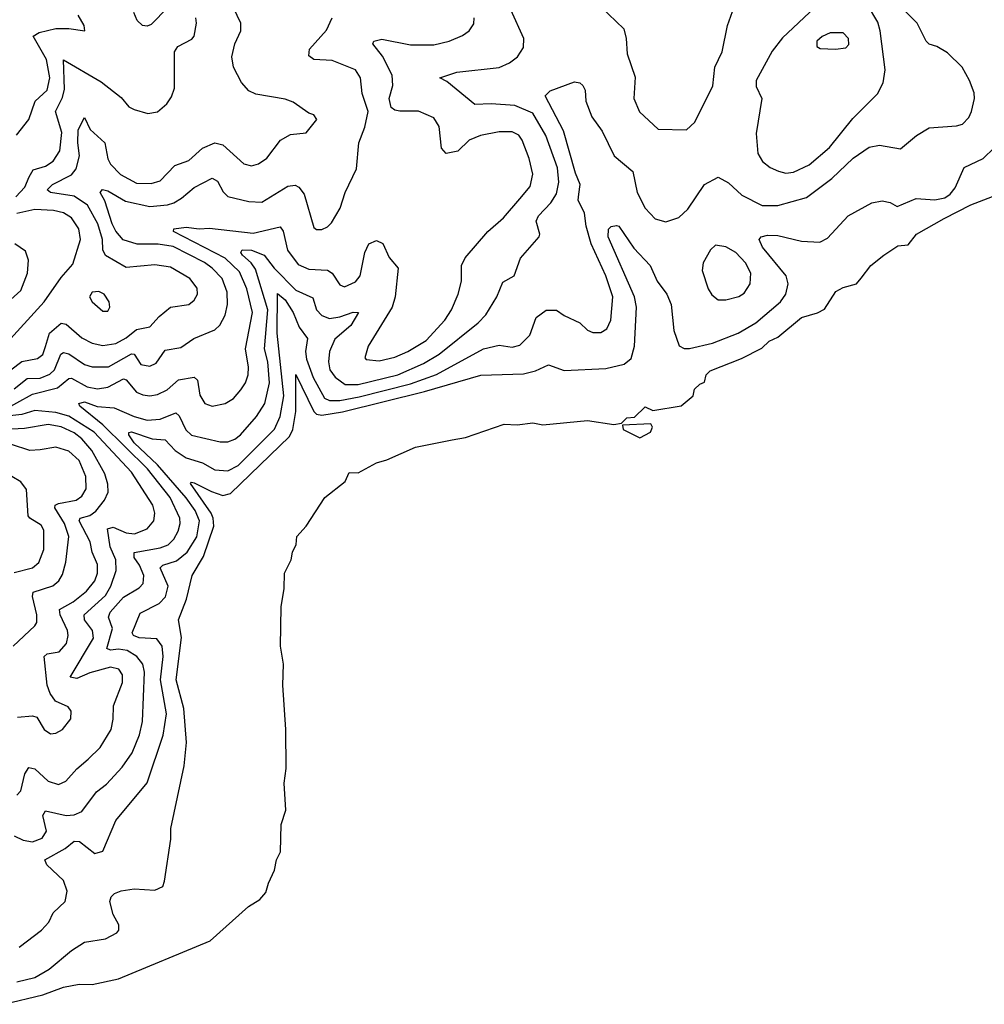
# Model space of a CAD drawing. Extents: x 1550320 to 1685906, y 509093 to 640511.
# Tile 181 of 256: x 1621176 to 1624876, y 531280 to 535058. Entities that reach past the tile are written whole.
import ezdxf

# ---------------------------------------------------------------- set-up
doc = ezdxf.new("R2010")
doc.units = 0

msp = doc.modelspace()

# ---------------------------------------------------------------- linework, layer by layer
at = {"layer": '0CON20XD'}
for points in [[(1621392.7, 534485), (1621406.1, 534535), (1621399, 534585), (1621400.2, 534635), (1621425, 534682.9), (1621446.1, 534636.1), (1621502.6, 534585), (1621515, 534524.2), (1621525, 534503.6), (1621563.4, 534463.4), (1621625, 534430.8), (1621681.3, 534428.7), (1621715, 534438.9), (1621771.5, 534498.5), (1621825, 534517.8), (1621877.7, 534565), (1621925, 534585.8), (1621955, 534577.7), (1622035.8, 534505), (1622065, 534497.1), (1622092.5, 534505), (1622124, 534526), (1622177.1, 534595), (1622215, 534617.8), (1622275.7, 534624.3), (1622316.7, 534675), (1622305, 534692.5), (1622285, 534698.8), (1622225, 534741.4), (1622195, 534752.9), (1622082.4, 534772.4), (1622055.3, 534785.3), (1622027.2, 534817.2), (1621996.1, 534875), (1621989.8, 534915), (1622001.2, 534965), (1622024.4, 535015), (1622024.4, 535045), (1621982.2, 535132.2)], [(1621155, 531926.2), (1621189.7, 531909.7), (1621225, 531904), (1621262.5, 531917.5), (1621279.4, 531945), (1621265.3, 532004.7), (1621275, 532023.1), (1621355, 532004.8), (1621385, 532007), (1621415, 532020.6), (1621471.5, 532095), (1621509.2, 532125), (1621569.5, 532190.5), (1621608.1, 532245), (1621636.3, 532313.7), (1621647.3, 532365), (1621654.5, 532555), (1621648.1, 532585), (1621625.1, 532615.1), (1621588.1, 532638.1), (1621555, 532643.4), (1621525, 532638.4), (1621511.1, 532645), (1621531.9, 532721.9), (1621516.5, 532765), (1621524, 532785), (1621575, 532842.6), (1621635, 532878.7), (1621649.7, 532895), (1621652.3, 532925), (1621636.3, 532965), (1621615.7, 532995), (1621615, 533014.2), (1621715, 533031.2), (1621746.5, 533043.5), (1621767.3, 533065), (1621783.8, 533095), (1621792.3, 533125), (1621791.1, 533145), (1621753.6, 533225), (1621667, 533335), (1621495, 533503.5), (1621407.3, 533575), (1621403.8, 533585), (1621425, 533591.6), (1621473.4, 533573.4), (1621538.8, 533568.8), (1621615, 533535.6), (1621665, 533521.5), (1621715.1, 533524.9), (1621775, 533549.2), (1621787.6, 533537.6), (1621813.7, 533483.7), (1621835, 533463.5), (1621945, 533438.3), (1621975, 533438.4), (1622002.1, 533447.9), (1622023.2, 533465), (1622085, 533535.4), (1622117, 533585), (1622135.2, 533665.1), (1622128.6, 533745), (1622115.2, 533795), (1622128.6, 533945), (1622080.3, 534100.3), (1622064.7, 534124.7), (1622031.2, 534155), (1622024.8, 534165), (1622030, 534175), (1622065, 534174.1), (1622114.2, 534154.2), (1622152.6, 534105), (1622235, 534020.7), (1622300.7, 533990.7), (1622314.7, 533945), (1622335, 533923.1), (1622365, 533911.9), (1622405, 533917.6), (1622455.4, 533935.4), (1622475.7, 533935), (1622446.5, 533885), (1622385, 533832.5), (1622364.3, 533785), (1622360.9, 533745), (1622366.2, 533715), (1622386.1, 533686.2), (1622425, 533657.8), (1622475, 533657.6), (1622627.1, 533695), (1622725, 533738.7), (1622785.1, 533774.9), (1622935, 533895.4), (1622963.8, 533925), (1623006.8, 533995), (1623029.1, 534050.9), (1623072.5, 534075), (1623097.2, 534142.8), (1623168.6, 534225), (1623171.4, 534235), (1623157.2, 534285), (1623165.9, 534305), (1623213.3, 534355), (1623235, 534390), (1623244.4, 534435), (1623239.1, 534489.1), (1623195, 534613.6), (1623145, 534699), (1623075, 534728.3), (1622985, 534734.8), (1622921.8, 534731.8), (1622815, 534820.6), (1622787.5, 534835), (1622853.6, 534856.4), (1623015.2, 534874.8), (1623055, 534892.5), (1623085.5, 534915), (1623108.8, 534951.2), (1623109.7, 534985), (1623060.5, 535095)], [(1621175, 531499.2), (1621260.6, 531565), (1621288.1, 531595), (1621305, 531630.8), (1621350.6, 531675), (1621358.8, 531715), (1621344.6, 531755), (1621280.5, 531815), (1621272.5, 531835), (1621351.4, 531878.6), (1621385, 531906.4), (1621406, 531905), (1621465, 531859.4), (1621495, 531867.5), (1621545, 531985.8), (1621665, 532130.6), (1621726.7, 532313.3), (1621738.9, 532395), (1621716.4, 532525), (1621726.7, 532615), (1621723.2, 532655), (1621702.5, 532682.5), (1621635, 532686.7), (1621612.5, 532695), (1621607.5, 532705), (1621638.5, 532781.5), (1621712, 532818), (1621736.2, 532843.8), (1621746.5, 532885), (1621714.8, 532955.2), (1621725.2, 532964.8), (1621778, 532982), (1621818.7, 533015), (1621855.9, 533074.1), (1621866.7, 533135), (1621850, 533175), (1621815, 533223.8), (1621705, 533349.7), (1621614.9, 533435), (1621594.8, 533465.2), (1621595.4, 533474.6), (1621605, 533476.6), (1621685, 533449.2), (1621735, 533445.8), (1621773.3, 533405), (1621815, 533376.4), (1621877.3, 533357.3), (1621925, 533331.1), (1621975, 533326.6), (1622015, 533348), (1622153.3, 533486.7), (1622175.9, 533535), (1622189.1, 533615), (1622164.6, 533855), (1622165, 534006.7), (1622195, 533983.4), (1622225.6, 533935), (1622247.9, 533877.9), (1622280.9, 533835), (1622272.4, 533785), (1622276.7, 533755), (1622302.4, 533685), (1622345, 533605.9), (1622365, 533596.7), (1622405, 533597.1), (1622478.8, 533611.2), (1622675, 533660.2), (1622775, 533696.1), (1622955, 533794.8), (1623015, 533809.6), (1623065, 533801.5), (1623095, 533808.5), (1623133, 533847), (1623156.9, 533915), (1623196.3, 533943.7), (1623235, 533943.1), (1623265, 533922.5), (1623325, 533895.4), (1623355, 533867.1), (1623375, 533858.1), (1623405, 533857.1), (1623428, 533872), (1623444.4, 533905), (1623450.9, 533995), (1623425.3, 534075), (1623368.4, 534198.4), (1623349.5, 534265), (1623342.8, 534315), (1623318.7, 534365), (1623321.4, 534388.6), (1623326.8, 534425), (1623308.6, 534468.6), (1623261.8, 534631.8), (1623191.4, 534765), (1623211.2, 534785), (1623305, 534819.4), (1623325, 534815.8), (1623337.1, 534805), (1623345, 534787.5), (1623348.2, 534745), (1623371.2, 534685), (1623410.6, 534630.6), (1623457.1, 534535), (1623528, 534475), (1623544.8, 534394.8), (1623575.4, 534335), (1623613.5, 534293.5), (1623655, 534281.8), (1623705, 534298.9), (1623739.1, 534330.9), (1623803.3, 534425), (1623855, 534453.8), (1623895, 534432.2), (1623946.2, 534385), (1624024.6, 534345.4), (1624084.7, 534345.3), (1624195, 534375.9), (1624291.7, 534448.3), (1624372.9, 534527.1), (1624435, 534568.5), (1624475, 534576.5), (1624555, 534562.5), (1624616.2, 534613.8), (1624665, 534642.5), (1624769.5, 534650.5), (1624792.7, 534657.3), (1624817.2, 534682.8), (1624827.1, 534705), (1624839.2, 534755), (1624837.6, 534777.6), (1624820, 534825), (1624792, 534875), (1624735, 534930), (1624694.3, 534954.3), (1624665, 534964.2), (1624654, 534975), (1624618.9, 535045), (1624566.3, 535096.3)], [(1621745, 535104.4), (1621680.8, 535039.2), (1621665, 535032.3), (1621648, 535035), (1621626.4, 535055), (1621614.4, 535085.6)], [(1623405, 535106.7), (1623493.2, 535023.2), (1623503.1, 534985), (1623507, 534927), (1623537.3, 534837.3), (1623531.8, 534755), (1623553.8, 534703.8), (1623625, 534638.1), (1623734.3, 534635.7), (1623765.6, 534665), (1623835.5, 534804.5), (1623843.3, 534875), (1623870.9, 534935), (1623890.9, 535035), (1623917.2, 535107.2)], [(1624225.9, 535105), (1624102.4, 534987.6), (1624062.9, 534937.1), (1624001.2, 534825), (1624001.8, 534801.8), (1624023.1, 534755), (1624001.4, 534621.4), (1624008.1, 534545), (1624025, 534514.2), (1624055, 534490.6), (1624086.6, 534476.6), (1624115, 534469.5)], [(1624115, 534469.5), (1624145, 534472.4), (1624205, 534500.8), (1624282.1, 534567.9), (1624371.8, 534678.2), (1624466.7, 534773.3), (1624488.8, 534815), (1624496.7, 534865), (1624477.6, 535015), (1624467.6, 535047.6), (1624428, 535115)], [(1621155, 533642), (1621205, 533680.7), (1621255, 533683.1), (1621292.6, 533697.4), (1621309.7, 533715), (1621334.8, 533775), (1621345, 533781.6), (1621365, 533775.8), (1621425, 533734.8), (1621455, 533726), (1621516.4, 533726.4), (1621605.6, 533775.6), (1621615, 533774.6), (1621641.5, 533735), (1621675, 533728), (1621699.6, 533740.4), (1621735, 533790), (1621795, 533800.4), (1621844.4, 533835), (1621925, 533867.5), (1621944.7, 533885.3), (1621965, 533924), (1621973.8, 533965), (1621972.5, 534012.5), (1621953.1, 534065), (1621914.7, 534105), (1621885, 534125.6), (1621765, 534187.7), (1621707, 534197), (1621627.1, 534197.1), (1621573.1, 534213.1), (1621545, 534246.9), (1621530.7, 534275), (1621503.3, 534363.3), (1621485.5, 534395), (1621494.2, 534405.8), (1621515, 534401.6), (1621581.9, 534361.9), (1621675, 534340.5), (1621743.1, 534346.9), (1621768.1, 534355), (1621797.6, 534372.4), (1621845, 534413.8), (1621915, 534449.5), (1621935, 534438.1), (1621957.2, 534397.2), (1621975, 534378.8), (1622055, 534360), (1622105, 534357.8), (1622205, 534418.8), (1622232.5, 534422.5), (1622247.1, 534415), (1622268, 534388), (1622305, 534260), (1622315, 534252.9), (1622335, 534252.2), (1622357.4, 534262.6), (1622372, 534278), (1622405.4, 534335), (1622424.7, 534395.3), (1622468.9, 534485), (1622477.1, 534585), (1622500.3, 534645), (1622512.8, 534705), (1622490.3, 534775), (1622483.8, 534835), (1622464.4, 534865), (1622375, 534901.6), (1622305, 534905.4), (1622285, 534918.8), (1622288.5, 534945), (1622353.1, 535016.9), (1622375.3, 535065)], [(1621161.4, 534378.6), (1621196.7, 534415), (1621212.1, 534455), (1621228.3, 534481.7), (1621275, 534495.7), (1621304.6, 534515), (1621330.5, 534555), (1621337.7, 534625), (1621314.3, 534705), (1621340.6, 534759.4), (1621348.2, 534791.8), (1621345, 534904.3), (1621488.9, 534818.9), (1621565, 534758.8), (1621595, 534723.8), (1621615, 534713.8), (1621668.3, 534698.3), (1621705, 534703.8), (1621741.2, 534735), (1621758.7, 534761.3), (1621770.6, 534795), (1621770.6, 534935), (1621782.9, 534955), (1621836.6, 534983.4), (1621845, 534994), (1621854.5, 535045), (1621851.5, 535065)], [(1621163.9, 534615), (1621212, 534675), (1621235.4, 534745), (1621282.1, 534787.9), (1621291.9, 534835), (1621279.6, 534905), (1621227.5, 534995), (1621251.3, 535008.7), (1621315, 535023.6), (1621365, 535024.2), (1621426.7, 535015), (1621423.8, 535035), (1621400.8, 535075)], [(1621964.7, 533585.3), (1621996.1, 533603.9), (1622025, 533637.5), (1622042.7, 533665), (1622052.4, 533695), (1622053.5, 533725), (1622042, 533795), (1622069.6, 533935), (1622048.2, 534025), (1622019.9, 534089.9), (1621965, 534142.3), (1621766, 534245), (1621768, 534255), (1621815, 534261.7), (1621865, 534254.8), (1621905, 534258.1), (1622071.4, 534238.6), (1622175, 534263.5), (1622186.9, 534246.9), (1622203.4, 534173.4), (1622245, 534118.9), (1622285, 534100.3), (1622357.3, 534097.3), (1622374.7, 534084.7), (1622405, 534041.1), (1622422.5, 534032.5), (1622465, 534052.3), (1622482.8, 534075), (1622500.8, 534165), (1622515, 534197.3), (1622545, 534210.4), (1622569.4, 534199.4), (1622593.1, 534145), (1622628.4, 534105), (1622616.9, 533995), (1622604.5, 533955), (1622513.3, 533805), (1622500.8, 533760.8), (1622505, 533754), (1622555, 533749.6), (1622615, 533763.5), (1622665, 533784.7), (1622735, 533826.4), (1622806.8, 533905), (1622832.3, 533945), (1622857.7, 534005), (1622870.5, 534055), (1622871.5, 534115), (1622885, 534144.2), (1622972.3, 534245), (1623032, 534298), (1623095, 534370.6), (1623135, 534418), (1623144.5, 534465), (1623131.2, 534525), (1623103.9, 534595), (1623090.4, 534615), (1623065, 534627.4), (1623015, 534627.8), (1622943.6, 534613.6), (1622901.1, 534595), (1622857.1, 534552.9), (1622812, 534545), (1622794.5, 534565), (1622785, 534647.5), (1622765, 534681.2), (1622706.7, 534706.7), (1622635, 534706.2), (1622615, 534710.3), (1622600.8, 534720.8), (1622593.8, 534755), (1622607.2, 534805), (1622605.3, 534845), (1622568.1, 534918.1), (1622531.4, 534965), (1622535, 534975.6), (1622565, 534983.2), (1622675, 534961.8), (1622765, 534960.8), (1622824.1, 534975.9), (1622875, 534997.5), (1622900, 535015), (1622918, 535042), (1622919.6, 535065)], [(1624305, 534944.6), (1624345, 534950), (1624357.2, 534962.8), (1624355.4, 534985), (1624335, 535007.8), (1624285, 535007.7), (1624255, 534993.6), (1624234.5, 534975), (1624234.2, 534955), (1624247.2, 534947.2), (1624305, 534944.6)], [(1621165, 531367.2), (1621235, 531383.2), (1621289.2, 531415), (1621375, 531486.9), (1621425, 531518.4), (1621505, 531532.2), (1621549.2, 531555), (1621556.1, 531565), (1621557.3, 531585), (1621535.5, 531625), (1621522.5, 531675), (1621527.5, 531692.5), (1621540, 531705), (1621565, 531715.6), (1621615, 531723.3), (1621695, 531718.5), (1621725, 531732.5), (1621732.3, 531752.3), (1621755.7, 531914.3), (1621755.7, 531955), (1621806.9, 532195), (1621816.1, 532285), (1621805.6, 532415), (1621776.5, 532525), (1621797.2, 532687.2), (1621785.5, 532755.5), (1621816.5, 532835), (1621837.5, 532925), (1621881.2, 532998.8), (1621921.2, 533115), (1621918.9, 533145), (1621910.3, 533165), (1621831.7, 533278.3), (1621835, 533284), (1621845, 533281.2), (1621912.2, 533247.8), (1621955, 533232.1), (1621985, 533240), (1622211.2, 533458.8), (1622223.6, 533485), (1622235.8, 533554.2), (1622235, 533697.1), (1622304.5, 533554.5), (1622315, 533544.8), (1622335, 533540.2), (1622415, 533553.7), (1622729.1, 533630.9), (1622945, 533694.5), (1623108.8, 533698.8), (1623155, 533710), (1623205, 533733.6), (1623265, 533711.7), (1623425, 533720.2), (1623495, 533736.4), (1623522.3, 533757.7), (1623534.3, 533805.7), (1623542.9, 533955), (1623534.1, 533995), (1623433.7, 534225), (1623435, 534253.8), (1623445, 534264), (1623465, 534268.8), (1623475, 534266.2), (1623531.7, 534181.7), (1623594.7, 534115), (1623621.4, 534055), (1623658.8, 534005), (1623675.3, 533965.3), (1623686.1, 533865), (1623706.3, 533806.3), (1623725, 533796.5), (1623745, 533795.8), (1623833.6, 533816.4), (1623932.7, 533855), (1624000, 533895), (1624094.7, 533975), (1624115.7, 534005), (1624124.7, 534045), (1624116.6, 534075), (1624025.5, 534185), (1624012.9, 534215), (1624020, 534225), (1624045, 534231.5), (1624085, 534230), (1624175, 534207.5), (1624245, 534203.6), (1624275, 534219.1), (1624354.7, 534305.3), (1624445, 534355.6), (1624485, 534362.9), (1624515, 534356), (1624541.7, 534341.7), (1624615, 534371.2), (1624686.4, 534366.3), (1624725, 534374.8), (1624745, 534388.1), (1624765, 534412.8), (1624799.3, 534490.7), (1624871.8, 534525), (1624914.4, 534565.6)], [(1621142.2, 533715), (1621185, 533746.6), (1621245, 533757.7), (1621265, 533773.6), (1621275.9, 533804.1), (1621290.4, 533855), (1621335, 533893.8), (1621355, 533889.2), (1621415, 533837.3), (1621455, 533817.1), (1621495, 533808.1), (1621545, 533815.8), (1621585, 533836.9), (1621625, 533869.2), (1621675, 533878.8), (1621711, 533919), (1621755, 533954.6), (1621825, 533965.5), (1621845, 533981.4), (1621858.5, 534005), (1621857.4, 534027.4), (1621828.9, 534065), (1621755, 534108.4), (1621695, 534117.3), (1621585, 534107.3), (1621505, 534152.9), (1621495.2, 534175), (1621493.7, 534215), (1621475.7, 534275), (1621436.3, 534346.3), (1621385, 534380.6), (1621294.5, 534394.5), (1621281.5, 534405), (1621302.7, 534425), (1621375, 534462.8), (1621392.7, 534485)], [(1621115, 531280.4), (1621265, 531316.5), (1621345, 531346.5), (1621405, 531357.4), (1621455, 531355.8), (1621555, 531378.8), (1621906.6, 531523.4), (1622054.3, 531655.7), (1622097, 531683), (1622120.9, 531709.1), (1622130.2, 531745), (1622154, 531795), (1622161.2, 531835), (1622177.2, 531865), (1622179.4, 531970.6), (1622197.5, 532025), (1622190.6, 532129.4), (1622198.7, 532185), (1622197.6, 532335), (1622185.2, 532505), (1622187.7, 532585), (1622177.2, 532655), (1622178.7, 532805), (1622190.6, 532875), (1622192.3, 532935), (1622217.6, 532985), (1622222.3, 533015), (1622237.3, 533045), (1622240, 533075), (1622275.2, 533114.8), (1622346.9, 533225), (1622425, 533286.4), (1622440, 533320), (1622475, 533319.2), (1622545, 533357.6), (1622585, 533368.7), (1622695, 533418.1), (1622835, 533445.3), (1622885.8, 533455), (1623035, 533506.2), (1623085, 533503.8), (1623145, 533511.4), (1623183.2, 533503.2), (1623355, 533520), (1623455, 533504.2), (1623485, 533510), (1623505, 533530), (1623535, 533532.5), (1623575, 533572), (1623605, 533558), (1623713.9, 533576.1), (1623760, 533615), (1623765, 533640), (1623785, 533660), (1623803, 533667), (1623810, 533695), (1623825, 533711.2), (1623945, 533758.1), (1624022.9, 533797.1), (1624051.2, 533825), (1624085, 533840), (1624175, 533915.6), (1624237, 533933), (1624263, 533947), (1624307.5, 534015), (1624335, 534030), (1624385.8, 534044.2), (1624404.3, 534065.7), (1624440.8, 534115), (1624490.8, 534155), (1624545, 534190.6), (1624585, 534193.8), (1624616.7, 534235), (1624722, 534295), (1624825, 534347.1), (1624925, 534386)], [(1621115, 533805.8), (1621269.7, 533975), (1621335, 534068.9), (1621380.5, 534119.5), (1621409.7, 534215), (1621402.9, 534255), (1621375, 534297.3), (1621345, 534316.5), (1621305.6, 534325.6), (1621235, 534330), (1621165, 534314.5)], [(1621115, 533959.6), (1621181, 534019), (1621206.1, 534085), (1621210, 534135), (1621199.1, 534169.1), (1621157.6, 534197.6)], [(1623855, 533982.5), (1623885, 533982.9), (1623935, 533995.6), (1623955, 534008), (1623978.1, 534045), (1623980.5, 534085), (1623960.5, 534125), (1623922.9, 534165), (1623885, 534186.4), (1623845, 534192.5), (1623825.8, 534175), (1623798.6, 534125), (1623794.3, 534095), (1623817.5, 534025), (1623831.7, 534001.7), (1623855, 533982.5)], [(1621515, 533940), (1621522, 533955), (1621520, 533975), (1621500, 534005), (1621480, 534015), (1621455, 534012.5), (1621443.8, 533995), (1621453.8, 533975), (1621495, 533940), (1621515, 533940)], [(1621105.5, 533555), (1621225, 533620.7), (1621322, 533645), (1621365, 533681.4), (1621375, 533682.2), (1621435, 533649.2), (1621475, 533642), (1621515, 533648.1), (1621575, 533680.5), (1621585, 533676.3), (1621625, 533629.4), (1621648.2, 533618.2), (1621675, 533614.2), (1621705, 533619.5), (1621741.7, 533638.3), (1621785, 533675.9), (1621845, 533686.2), (1621858.8, 533675), (1621867.4, 533617.4), (1621887.1, 533585), (1621915, 533574.6), (1621964.7, 533585.3)], [(1621165, 532082.5), (1621180.6, 532099.4), (1621196.6, 532165), (1621211.7, 532188.3), (1621235, 532183.8), (1621285, 532136), (1621325, 532123.1), (1621353.5, 532136.5), (1621395, 532183.6), (1621438.9, 532221.1), (1621485.4, 532265), (1621526.8, 532335), (1621535.3, 532374.7), (1621536.2, 532425), (1621570.3, 532515), (1621571.1, 532545), (1621556.1, 532566.1), (1621525, 532573.2), (1621445, 532551.6), (1621395, 532529.8), (1621369.6, 532535), (1621459, 532685), (1621455.7, 532715), (1621424.4, 532755), (1621423.2, 532775), (1621505, 532848.8), (1621525.5, 532885), (1621546.7, 532945), (1621545.5, 532985), (1621523.7, 533035), (1621513.2, 533105), (1621535, 533111.2), (1621585, 533089.1), (1621616.2, 533085), (1621665.5, 533104.5), (1621690.7, 533135), (1621695.3, 533165), (1621687.1, 533195), (1621605, 533321.4), (1621461.6, 533475), (1621365, 533536.7), (1621315, 533551.2), (1621235, 533558), (1621185, 533543.2), (1621115.8, 533535.8)], [(1621167.6, 532382.4), (1621225, 532386.8), (1621242.6, 532382.6), (1621270.6, 532335), (1621295, 532318.1), (1621315, 532320.6), (1621340.8, 532335), (1621372.5, 532375), (1621374.2, 532405), (1621362.1, 532422.1), (1621314, 532444), (1621292.9, 532472.9), (1621281.4, 532505), (1621270.6, 532615), (1621282, 532625), (1621327.3, 532632.7), (1621355.8, 532664.2), (1621362.5, 532695), (1621360, 532715), (1621331.1, 532775), (1621328.6, 532795), (1621381.6, 532825), (1621433.1, 532865), (1621464.3, 532905), (1621475.2, 532935), (1621475, 532968), (1621454.8, 533014.8), (1621446.8, 533055), (1621404.8, 533135), (1621408.5, 533145), (1621445, 533156.2), (1621468, 533172), (1621501.4, 533215), (1621515.3, 533245), (1621514.7, 533275.3), (1621502.5, 533315), (1621452.5, 533405), (1621415, 533449.8), (1621385, 533472.4), (1621335, 533495.7), (1621285, 533504.2), (1621195, 533489.4), (1621095, 533484.3)], [(1623555, 533453.8), (1623596.2, 533475), (1623603.8, 533495), (1623597.5, 533507.5), (1623488.3, 533501.7), (1623491.2, 533485), (1623555, 533453.8)], [(1621151.3, 532655), (1621235, 532731.9), (1621242.5, 532745), (1621242.7, 532775), (1621226.1, 532845), (1621228.7, 532861.3), (1621303.6, 532886.4), (1621326.2, 532905), (1621340.9, 532929.2), (1621353.9, 532976.1), (1621364.8, 533075), (1621348.1, 533125), (1621311.4, 533185), (1621312.9, 533195), (1621325, 533202.2), (1621392.9, 533215), (1621415, 533229.6), (1621431.5, 533258.5), (1621430.4, 533305), (1621405, 533366.1), (1621365, 533402), (1621315, 533418.1), (1621255, 533408.2), (1621215, 533405.3), (1621145, 533428)], [(1621155, 532936.7), (1621225.6, 532955), (1621249.4, 532975), (1621268.4, 533025), (1621269.6, 533099.6), (1621258.3, 533118.3), (1621215.5, 533145), (1621208.8, 533155), (1621202.5, 533255), (1621181.1, 533285), (1621145.8, 533305.8)]]:
    msp.add_lwpolyline(points, dxfattribs=at)

doc.saveas('drawing.dxf')
